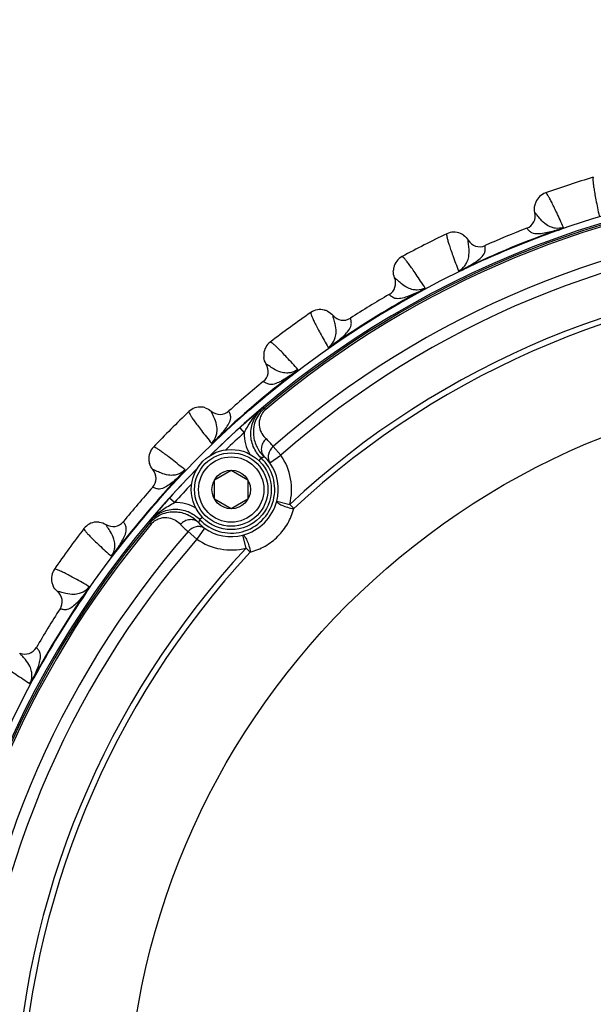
# Model space of a CAD drawing. Header units: millimetres. Extents: x 0 to 420, y 0 to 297.
# Tile 88 of 140: x 128 to 140, y 227 to 249. Entities that reach past the tile are written whole.
import ezdxf

# ---------------------------------------------------------------- set-up
doc = ezdxf.new("R2010")
doc.units = ezdxf.units.MM
doc.header["$LTSCALE"] = 23.1
doc.layers.get('0').update_dxf_attribs({"linetype": 'CONTINUOUS'})
doc.layers.add('DIM_PILOTEES', color=7, linetype='CONTINUOUS')
doc.styles.get("Standard").update_dxf_attribs({"font": 'txt', "width": 0.7})
doc.dimstyles.new('DIMSTYLE_1', dxfattribs={"dimtxt": 2.5, "dimasz": 3.5, "dimexe": 2, "dimexo": 0, "dimtad": 1, "dimlfac": 3.333333, "dimdsep": 46, "dimtxsty": 'Standard', "dimblk": '_FILLED', "dimblk1": '_FILLED', "dimblk2": '_FILLED', "dimcen": 0.09, "dimazin": 2, "dimtp": 0.8, "dimtm": 0.8, "dimtfac": 1, "dimtofl": 0, "dimtmove": 0, "dimatfit": 3, "dimldrblk": '_FILLED', "dimfxl": 0, "dimtolj": 1, "dimarcsym": 0})
doc.dimstyles.new('DIMSTYLE_2', dxfattribs={"dimtxt": 2.5, "dimasz": 3.5, "dimexe": 2, "dimexo": 0, "dimtad": 1, "dimlfac": 3.333333, "dimdsep": 46, "dimtxsty": 'Standard', "dimblk": '_FILLED', "dimblk1": '_FILLED', "dimblk2": '_FILLED', "dimcen": 0.09, "dimazin": 2, "dimtp": 0.5, "dimtm": 0.5, "dimtfac": 1, "dimtofl": 0, "dimtmove": 0, "dimatfit": 3, "dimldrblk": '_FILLED', "dimfxl": 0, "dimtolj": 1, "dimarcsym": 0})

# ---------------------------------------------------------------- blocks, each defined once
blk = doc.blocks.new('_FILLED')
at = {"color": 0, "linetype": 'ByBlock'}
blk.add_solid([(0, 0), (-1, 0.1429), (-1, -0.1429)], dxfattribs=at)
blk = doc.blocks.new('*D3')
at = {"layer": 'DIM_PILOTEES', "color": 2, "linetype": 'Continuous'}
for p, q in [((86.84, 241.74), (86.84, 259.544)), ((146.84, 241.74), (146.84, 259.544)), ((86.84, 257.544), (116.84, 257.544)), ((146.84, 257.544), (116.84, 257.544))]:
    blk.add_line(p, q, dxfattribs=at)
at = {"layer": 'DIM_PILOTEES', "color": 2, "linetype": 'Continuous', "xscale": 3.5, "yscale": 3.5, "zscale": 3.5, "rotation": 180}
blk.add_blockref('_FILLED', (86.84, 257.544), dxfattribs=at)
at = {"layer": 'DIM_PILOTEES', "color": 2, "linetype": 'Continuous', "xscale": 3.5, "yscale": 3.5, "zscale": 3.5}
blk.add_blockref('_FILLED', (146.84, 257.544), dxfattribs=at)
at = {"layer": 'DIM_PILOTEES', "color": 2, "linetype": 'Continuous', "insert": (116.473, 260.669), "char_height": 2.5, "width": 17.41071, "attachment_point": 2, "line_spacing_factor": 0.9}
blk.add_mtext('{\\ftxt;\\W0.0001;\\H0.0001;\\~}{\\ftxt;\\W2.2857142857;\\H2.5; }{\\ftxt;\\W0.0001;\\H0.0001;\\~}{\\ftxt;\\W0.0001;\\H0.0001;\\~}{\\ftxt;\\W2.3571428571;\\H2.5; }{\\ftxt;\\W0.0001;\\H0.0001;\\~}', dxfattribs=at)
blk = doc.blocks.new('*D23')
at = {"layer": 'DIM_PILOTEES', "color": 2, "linetype": 'Continuous'}
for p, q in [((45.89, 195.072), (45.89, 284.202)), ((187.79, 195.072), (187.79, 284.202)), ((45.89, 282.202), (116.84, 282.202)), ((187.79, 282.202), (116.84, 282.202))]:
    blk.add_line(p, q, dxfattribs=at)
at = {"layer": 'DIM_PILOTEES', "color": 2, "linetype": 'Continuous', "xscale": 3.5, "yscale": 3.5, "zscale": 3.5, "rotation": 180}
blk.add_blockref('_FILLED', (45.89, 282.202), dxfattribs=at)
at = {"layer": 'DIM_PILOTEES', "color": 2, "linetype": 'Continuous', "xscale": 3.5, "yscale": 3.5, "zscale": 3.5}
blk.add_blockref('_FILLED', (187.79, 282.202), dxfattribs=at)
at = {"layer": 'DIM_PILOTEES', "color": 2, "linetype": 'Continuous', "insert": (115.829, 285.327), "char_height": 2.5, "width": 8.57143, "attachment_point": 2, "line_spacing_factor": 0.9}
blk.add_mtext('{\\ftxt;\\W0.0001;\\H0.0001;\\~}{\\ftxt;\\W2.2857142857;\\H2.5; }{\\ftxt;\\W0.0001;\\H0.0001;\\~}', dxfattribs=at)

msp = doc.modelspace()

# ---------------------------------------------------------------- linework, layer by layer
at = {"color": 7, "linetype": 'Continuous'}
for p, q in [((139.1045, 244.7882), (139.1036, 244.789)), ((139.1045, 244.7882), (139.1036, 244.789)), ((138.9218, 244.4359), (138.9209, 244.4371)), ((138.9218, 244.4359), (138.9209, 244.4371)), ((139.6107, 244.3982), (139.6145, 244.3877)), ((137.6019, 244.1658), (137.6019, 244.167)), ((137.6019, 244.1658), (137.6019, 244.167)), ((137.9802, 244.0458), (137.98, 244.0473)), ((137.9802, 244.0458), (137.98, 244.0473)), ((137.5197, 243.532), (137.5245, 243.522)), ((135.9457, 243.322), (135.9447, 243.3226)), ((135.9457, 243.3219), (135.9447, 243.3226)), ((135.8204, 242.9454), (135.8193, 242.9464)), ((135.8204, 242.9454), (135.8193, 242.9464)), ((136.5067, 243.0159), (136.5121, 243.0061)), ((134.559, 242.4721), (134.5588, 242.4733)), ((134.559, 242.4722), (134.5588, 242.4733)), ((134.9514, 242.4128), (134.9509, 242.4143)), ((134.9514, 242.4128), (134.9509, 242.4143)), ((134.5769, 241.8333), (134.5832, 241.8241)), ((133.0552, 241.3796), (133.0541, 241.3801)), ((133.0552, 241.3795), (133.0541, 241.3801)), ((133.6572, 241.1651), (133.664, 241.1563)), ((132.9903, 240.9881), (132.9891, 240.9889)), ((132.9903, 240.988), (132.9891, 240.9889)), ((131.8185, 240.3233), (131.8181, 240.3245)), ((131.8184, 240.3233), (131.8181, 240.3245)), ((132.2153, 240.3261), (132.2146, 240.3275)), ((132.2153, 240.3261), (132.2146, 240.3275)), ((133.0447, 240.3622), (133.0189, 240.3929)), ((132.4572, 239.9475), (132.5576, 239.8361)), ((131.9361, 239.6951), (131.9438, 239.6871)), ((133.2127, 239.5291), (133.384, 239.3337)), ((132.941, 239.2714), (132.8858, 239.2133)), ((133.1374, 239.1631), (133.384, 239.3337)), ((130.5041, 239.009), (130.5029, 239.0093)), ((130.5041, 239.0089), (130.5029, 239.0093)), ((131.892, 238.777), (132.267, 238.9935)), ((132.267, 238.9935), (132.642, 238.777)), ((131.1323, 238.8913), (131.1403, 238.8836)), ((131.892, 238.3439), (131.892, 238.777)), ((132.642, 238.777), (132.642, 238.3439)), ((130.5013, 238.6121), (130.4999, 238.6128)), ((130.5013, 238.6121), (130.4999, 238.6128)), ((130.9907, 238.2692), (130.8794, 238.3696)), ((132.267, 238.1274), (131.892, 238.3439)), ((132.642, 238.3439), (132.267, 238.1274)), ((133.2932, 238.3006), (133.5839, 238.2271)), ((133.5839, 238.2271), (133.6736, 238.1307)), ((129.8394, 237.8371), (129.8385, 237.8383)), ((129.8393, 237.8371), (129.8385, 237.8383)), ((131.5555, 237.8859), (131.6142, 237.9416)), ((129.4479, 237.7722), (129.4473, 237.7733)), ((129.4478, 237.7722), (129.4473, 237.7733)), ((130.434, 237.8079), (130.4647, 237.7821)), ((131.4932, 237.4429), (131.2978, 237.6142)), ((131.6638, 237.6894), (131.4932, 237.4429)), ((132.5998, 237.243), (132.5263, 237.5336)), ((129.6623, 237.1702), (129.6711, 237.1634)), ((132.5998, 237.243), (132.6963, 237.1533)), ((128.3552, 236.2685), (128.3541, 236.2686)), ((128.3553, 236.2684), (128.3541, 236.2686)), ((128.9941, 236.2505), (129.0033, 236.2442)), ((128.4146, 235.8761), (128.4131, 235.8765)), ((128.4146, 235.876), (128.4131, 235.8765)), ((127.882, 235.007), (127.881, 235.0081)), ((127.882, 235.007), (127.881, 235.0081)), ((127.5055, 234.8817), (127.5048, 234.8827)), ((127.5055, 234.8817), (127.5048, 234.8827)), ((127.8115, 234.3206), (127.8213, 234.3153))]:
    msp.add_line(p, q, dxfattribs=at)
for centre, radius in [((146.8404, 223.987), 21.6412), ((146.8404, 223.987), 16.9279), ((132.267, 238.5604), 0.9), ((132.267, 238.5604), 0.825), ((132.267, 238.5604), 0.735), ((132.267, 238.5604), 0.433)]:
    msp.add_circle(centre, radius, dxfattribs=at)
for centre, radius, start, end in [((146.8404, 223.987), 22.53, 106.56213, 109.43786), ((146.8404, 223.987), 21.4888, 90.5716, 134.41698), ((146.8404, 223.987), 21.452, 94.88886, 130.11322), ((146.8404, 223.987), 21.4119, 94.88886, 130.11322), ((139.4676, 244.8792), 0.375, 109.436, 157.64906), ((139.4687, 244.8789), 0.3761, 157.6698, 169.69195), ((138.8125, 244.7167), 0.2999, 291.18461, 13.95162), ((146.8404, 223.987), 20.6706, 93.7569, 131.24518), ((146.8404, 223.987), 20.4108, 93.7569, 131.24518), ((146.8404, 223.987), 22.53, 115.56213, 118.43786), ((137.2808, 243.9734), 0.375, 67.18416, 115.56325), ((137.2802, 243.9724), 0.3761, 55.21947, 67.16366), ((146.8404, 223.987), 21.6537, 109.50422, 115.49579), ((146.8404, 223.987), 21.6426, 109.50423, 115.49579), ((146.8404, 223.987), 21.93, 111.16941, 113.83059), ((137.8589, 244.3217), 0.2999, 211.04847, 293.81536), ((136.2901, 243.4686), 0.375, 118.436, 166.64906), ((146.8404, 223.987), 19.4555, 92.0507, 132.95139), ((136.2912, 243.4685), 0.3761, 166.6698, 178.69195), ((146.8404, 223.987), 19.3238, 92.0507, 132.95139), ((135.6685, 243.2057), 0.2999, 300.1846, 22.95164), ((146.8404, 223.987), 21.6537, 118.50423, 124.49578), ((146.8404, 223.987), 21.6426, 118.50424, 124.49578), ((146.8404, 223.987), 21.93, 120.16941, 122.83059), ((146.8404, 223.987), 22.53, 124.56213, 127.43786), ((134.2719, 242.2319), 0.375, 75.88021, 124.56327), ((134.2715, 242.2309), 0.3761, 63.9292, 75.85978), ((134.7884, 242.6663), 0.2999, 220.04845, 302.81544), ((133.3724, 241.5783), 0.375, 127.436, 175.64906), ((133.3735, 241.5784), 0.3761, 175.6698, 187.69195), ((132.7996, 241.2214), 0.2999, 309.18462, 31.95161), ((146.8404, 223.987), 21.6537, 127.50423, 133.49578), ((146.8404, 223.987), 21.6426, 127.50423, 133.49578), ((146.8404, 223.987), 21.93, 129.16941, 131.83059), ((146.8404, 223.987), 22.53, 133.56213, 136.43786), ((131.5725, 240.0411), 0.375, 84.85395, 133.5633), ((131.5723, 240.04), 0.3761, 72.92373, 84.83366), ((132.0147, 240.551), 0.2999, 229.04845, 311.81544), ((143.9257, 226.9424), 17.3418, 129.16618, 129.90668), ((133.7021, 234.0862), 6.3436, 96.18313, 96.59913), ((140.9889, 230.4573), 12.7614, 129.91665, 131.9556), ((146.8404, 223.987), 21.4852, 132.02426, 134.4094), ((146.8404, 223.987), 21.3353, 132.02432, 133.54317), ((133.4565, 239.8152), 0.8992, 178.66328, 210.57095), ((132.1561, 238.7002), 1.3429, 38.11538, 48.23593), ((130.7863, 239.2549), 0.375, 136.43596, 184.64853), ((130.7874, 239.2551), 0.3761, 184.66927, 196.69159), ((132.2664, 238.5604), 0.9801, 223.49528, 46.5068), ((133.8386, 236.8568), 2.5761, 108.78994, 110.39359), ((132.3163, 238.4951), 1.0585, 39.13028, 49.13394), ((132.2664, 238.5604), 1.0592, 345.79979, 34.6817), ((132.2664, 238.5604), 1.359, 345.79979, 34.6817), ((146.8404, 223.987), 21.4888, 135.58257, 179.42821), ((130.2764, 238.8127), 0.2999, 318.18459, 40.95165), ((146.8404, 223.987), 21.4852, 135.57919, 137.97808), ((146.8404, 223.987), 21.6537, 136.50423, 142.49578), ((146.8404, 223.987), 21.6426, 136.50423, 142.49578), ((146.8404, 223.987), 21.93, 138.16941, 140.83059), ((146.8404, 223.987), 21.3353, 136.45881, 137.97776), ((139.9806, 230.1758), 12.2463, 138.00406, 140.12832), ((132.2489, 238.578), 1.0806, 284.87656, 345.12552), ((131.0118, 237.3703), 0.8991, 59.37586, 91.33904), ((129.2491, 237.455), 0.375, 94.68899, 142.56316), ((129.249, 237.4539), 0.3761, 82.53661, 94.66756), ((129.606, 238.0278), 0.2999, 238.04845, 320.81544), ((136.7407, 237.1249), 6.3435, 173.40295, 173.81895), ((143.1397, 227.5166), 16.3756, 140.07355, 140.85775), ((133.9701, 236.9883), 2.5761, 159.60849, 161.21214), ((146.8404, 223.987), 21.452, 139.88886, 175.11322), ((146.8404, 223.987), 21.4119, 139.88886, 175.11322), ((146.8404, 223.987), 20.6706, 138.7569, 176.24518), ((146.8404, 223.987), 22.53, 142.56213, 145.43786), ((132.1267, 238.6708), 1.3429, 221.76615, 231.8867), ((132.3317, 238.5105), 1.0585, 220.86814, 230.8718), ((132.2664, 238.5604), 1.0592, 235.32038, 284.20229), ((146.8404, 223.987), 20.4108, 138.7569, 176.24518), ((132.2664, 238.5604), 1.359, 235.32038, 284.20229), ((146.8404, 223.987), 19.4555, 137.0507, 177.95139), ((146.8404, 223.987), 19.3238, 137.0507, 177.95139), ((128.5955, 236.5555), 0.375, 145.436, 193.64906), ((128.5966, 236.5559), 0.3761, 193.6698, 205.69195), ((146.8404, 223.987), 21.6537, 145.50424, 151.4958), ((146.8404, 223.987), 21.6426, 145.50424, 151.4958), ((128.1611, 236.039), 0.2999, 327.18461, 49.95163), ((146.8404, 223.987), 21.93, 147.16941, 149.83059), ((127.6217, 235.1589), 0.2999, 247.04846, 329.81536)]:
    msp.add_arc(centre, radius, start, end, dxfattribs=at)
for points, knots in [([(140.4181, 245.5822), (140.4124, 245.5765), (140.4093, 245.5502), (140.4094, 245.5036), (140.4167, 245.4305), (140.4301, 245.3343), (140.4503, 245.2134), (140.4892, 245.004), (140.5241, 244.8353), (140.5498, 244.7149)], [0, 0, 0, 0, 0.0276676, 0.0818253, 0.1640493, 0.2746457, 0.4136462, 0.5809734, 1, 1, 1, 1]), ([(139.746, 244.4538), (139.6961, 244.5662), (139.6252, 244.7233), (139.5336, 244.9155), (139.4789, 245.0253), (139.4331, 245.1109), (139.396, 245.1744), (139.3688, 245.2121), (139.3508, 245.2316), (139.3428, 245.2328)], [0, 0, 0, 0, 0.4190238, 0.5863511, 0.7253523, 0.8359487, 0.9181735, 0.9723321, 1, 1, 1, 1]), ([(139.746, 244.4538), (139.6879, 244.434), (139.592, 244.4265), (139.4607, 244.4591), (139.3416, 244.5212), (139.2383, 244.6219), (139.1638, 244.7208), (139.1227, 244.7715), (139.1045, 244.7882)], [0, 0, 0, 0, 0.2372756, 0.3547692, 0.5205199, 0.7493702, 0.9045368, 1, 1, 1, 1]), ([(137.119, 244.3117), (137.1142, 244.3051), (137.1152, 244.2786), (137.1227, 244.2327), (137.1413, 244.1616), (137.1695, 244.0687), (137.2084, 243.9524), (137.2796, 243.7517), (137.3405, 243.5905), (137.3847, 243.4757)], [0, 0, 0, 0, 0.0276676, 0.0818253, 0.1640493, 0.2746457, 0.4136462, 0.5809734, 1, 1, 1, 1]), ([(139.6108, 244.3982), (139.5122, 244.368), (139.3669, 244.3288), (139.1748, 244.303), (139.0495, 244.3138), (138.9709, 244.3765), (138.9367, 244.4161), (138.9218, 244.4359)], [0, 0, 0, 0, 0.4163341, 0.6037535, 0.7883396, 0.8999703, 1, 1, 1, 1]), ([(139.6108, 244.3982), (139.6338, 244.406), (139.6797, 244.4227), (139.7237, 244.4439), (139.746, 244.4538)], [0, 0, 0, 0, 0.4989204, 1, 1, 1, 1]), ([(139.6145, 244.3877), (139.6278, 244.3924), (139.6539, 244.4022), (139.6908, 244.4182), (139.7188, 244.4326), (139.7367, 244.4446), (139.7439, 244.4505), (139.746, 244.4538)], [0, 0, 0, 0, 0.2863254, 0.5637467, 0.8152504, 0.9207392, 1, 1, 1, 1]), ([(137.3847, 243.4757), (137.4398, 243.5027), (137.5129, 243.5654), (137.5827, 243.6812), (137.623, 243.8094), (137.6249, 243.9536), (137.6076, 244.0762), (137.6009, 244.1411), (137.6019, 244.1658)], [0, 0, 0, 0, 0.2372853, 0.3547765, 0.5205252, 0.7493742, 0.904539, 1, 1, 1, 1]), ([(137.5197, 243.532), (137.6107, 243.5803), (137.7412, 243.6553), (137.8953, 243.773), (137.9762, 243.8692), (137.9875, 243.9692), (137.9836, 244.0213), (137.9802, 244.0458)], [0, 0, 0, 0, 0.4163368, 0.603755, 0.7883405, 0.899971, 1, 1, 1, 1]), ([(136.6317, 243.092), (136.5647, 243.1953), (136.4701, 243.3392), (136.3496, 243.5148), (136.2784, 243.6146), (136.2198, 243.6921), (136.1733, 243.7489), (136.1405, 243.782), (136.1196, 243.7984), (136.1115, 243.7984)], [0, 0, 0, 0, 0.4190169, 0.5863446, 0.7253449, 0.8359431, 0.9181717, 0.9723313, 1, 1, 1, 1]), ([(137.3847, 243.4757), (137.4074, 243.4847), (137.4536, 243.5005), (137.4979, 243.5212), (137.5197, 243.532)], [0, 0, 0, 0, 0.5010872, 1, 1, 1, 1]), ([(137.3847, 243.4757), (137.3885, 243.4748), (137.3978, 243.4758), (137.4189, 243.4799), (137.4489, 243.4896), (137.4863, 243.5044), (137.5117, 243.5159), (137.5245, 243.522)], [0, 0, 0, 0, 0.0792354, 0.1846662, 0.4362285, 0.7136569, 1, 1, 1, 1]), ([(136.6317, 243.0919), (136.5774, 243.0633), (136.4838, 243.041), (136.349, 243.0526), (136.2216, 243.0953), (136.1039, 243.1786), (136.0148, 243.2647), (135.9663, 243.3083), (135.9457, 243.322)], [0, 0, 0, 0, 0.2372874, 0.3547814, 0.5205301, 0.7493768, 0.90454, 1, 1, 1, 1]), ([(136.5067, 243.0159), (136.4142, 242.9707), (136.2768, 242.9092), (136.0911, 242.8537), (135.9656, 242.8448), (135.8781, 242.8944), (135.8382, 242.9282), (135.8204, 242.9454)], [0, 0, 0, 0, 0.4163309, 0.6037512, 0.7883383, 0.8999697, 1, 1, 1, 1]), ([(136.5068, 243.0159), (136.5174, 243.0215), (136.5602, 243.0448), (136.6017, 243.0707), (136.6317, 243.092)], [0, 0, 0, 0, 0.2462311, 1, 1, 1, 1]), ([(136.5121, 243.0061), (136.5245, 243.0129), (136.5487, 243.0266), (136.5827, 243.0483), (136.6082, 243.0668), (136.6238, 243.0815), (136.6302, 243.0884), (136.6317, 243.092)], [0, 0, 0, 0, 0.2863305, 0.5637585, 0.8152889, 0.92068, 1, 1, 1, 1]), ([(134.0592, 242.5407), (134.0555, 242.5334), (134.0606, 242.5074), (134.0752, 242.4632), (134.1047, 242.396), (134.1471, 242.3086), (134.2037, 242.1999), (134.3054, 242.0127), (134.3908, 241.8631), (134.4524, 241.7565)], [0, 0, 0, 0, 0.0276676, 0.0818253, 0.1640493, 0.2746457, 0.4136462, 0.5809734, 1, 1, 1, 1]), ([(134.4524, 241.7565), (134.5026, 241.7919), (134.565, 241.8652), (134.6158, 241.9905), (134.6356, 242.1234), (134.6148, 242.2661), (134.5786, 242.3846), (134.5618, 242.4476), (134.559, 242.4722)], [0, 0, 0, 0, 0.2372871, 0.3547744, 0.5205196, 0.7493653, 0.9045318, 1, 1, 1, 1]), ([(134.5769, 241.8333), (134.6592, 241.8953), (134.7764, 241.9898), (134.9102, 242.13), (134.975, 242.2378), (134.9706, 242.3382), (134.9586, 242.3892), (134.9514, 242.4128)], [0, 0, 0, 0, 0.4163339, 0.6037533, 0.7883395, 0.8999704, 1, 1, 1, 1]), ([(133.7687, 241.2598), (133.6864, 241.3513), (133.5705, 241.4787), (133.4239, 241.6333), (133.338, 241.7207), (133.268, 241.7881), (133.2131, 241.8369), (133.1756, 241.8644), (133.1524, 241.8774), (133.1444, 241.8761)], [0, 0, 0, 0, 0.4190171, 0.5863448, 0.7253448, 0.835943, 0.9181717, 0.9723313, 1, 1, 1, 1]), ([(134.4524, 241.7565), (134.4734, 241.769), (134.5166, 241.7919), (134.5571, 241.8192), (134.5769, 241.8333)], [0, 0, 0, 0, 0.5010888, 1, 1, 1, 1]), ([(134.4524, 241.7565), (134.4563, 241.7563), (134.4654, 241.7588), (134.4855, 241.766), (134.5136, 241.7803), (134.5483, 241.8008), (134.5716, 241.8161), (134.5832, 241.8241)], [0, 0, 0, 0, 0.0792472, 0.1846608, 0.4362293, 0.7136564, 1, 1, 1, 1]), ([(133.7687, 241.2598), (133.7195, 241.2229), (133.6306, 241.1863), (133.4957, 241.1767), (133.3632, 241.1989), (133.2338, 241.2628), (133.1324, 241.3339), (133.0776, 241.3693), (133.0552, 241.3796)], [0, 0, 0, 0, 0.2372859, 0.3547772, 0.5205255, 0.7493732, 0.9045381, 1, 1, 1, 1]), ([(133.6572, 241.1651), (133.5728, 241.106), (133.4468, 241.0237), (133.272, 240.9398), (133.1495, 240.9114), (133.0553, 240.9467), (133.0106, 240.9739), (132.9903, 240.988)], [0, 0, 0, 0, 0.4163287, 0.6037495, 0.7883376, 0.8999701, 1, 1, 1, 1]), ([(133.6572, 241.1651), (133.6668, 241.1723), (133.7056, 241.2019), (133.7419, 241.2346), (133.7687, 241.2598)], [0, 0, 0, 0, 0.2462351, 1, 1, 1, 1]), ([(133.664, 241.1563), (133.6752, 241.1649), (133.697, 241.1823), (133.7271, 241.2089), (133.7494, 241.2312), (133.7626, 241.2481), (133.7677, 241.256), (133.7687, 241.2598)], [0, 0, 0, 0, 0.2863259, 0.5637498, 0.8152673, 0.9206957, 1, 1, 1, 1]), ([(131.3141, 240.3128), (131.3116, 240.3051), (131.3207, 240.2802), (131.342, 240.2388), (131.3817, 240.177), (131.4372, 240.0974), (131.5102, 239.9988), (131.6399, 239.8299), (131.7476, 239.6954), (131.8252, 239.5998)], [0, 0, 0, 0, 0.0276645, 0.0818169, 0.1640343, 0.2746208, 0.4136164, 0.5809547, 1, 1, 1, 1]), ([(131.8252, 239.5998), (131.8692, 239.6426), (131.9194, 239.7247), (131.95, 239.8565), (131.9487, 239.9908), (131.9059, 240.1286), (131.8515, 240.2399), (131.8251, 240.2995), (131.8184, 240.3233)], [0, 0, 0, 0, 0.2372857, 0.3547713, 0.5205186, 0.7493644, 0.9045319, 1, 1, 1, 1]), ([(131.9361, 239.6951), (132.0077, 239.7692), (132.1087, 239.8809), (132.2189, 240.0404), (132.2661, 240.1569), (132.2459, 240.2555), (132.2261, 240.3039), (132.2153, 240.3261)], [0, 0, 0, 0, 0.4163291, 0.6037522, 0.788339, 0.8999703, 1, 1, 1, 1]), ([(132.941, 239.2714), (132.8653, 239.3432), (132.7429, 239.5209), (132.6852, 239.8374), (132.7611, 240.1501), (132.8935, 240.3205), (132.9731, 240.3878)], [0, 0, 0, 0, 0.2499967, 0.4999859, 0.7499764, 1, 1, 1, 1]), ([(133.0189, 240.3929), (132.9701, 240.3517), (132.8855, 240.2589), (132.8027, 240.0984), (132.7643, 239.9358), (132.7623, 239.7354), (132.8304, 239.5056), (132.9437, 239.3568), (133.0089, 239.2956)], [0, 0, 0, 0, 0.1549395, 0.3002048, 0.4333763, 0.5564958, 0.7830383, 1, 1, 1, 1]), ([(133.0447, 240.3622), (133.0086, 240.3318), (132.9512, 240.2648), (132.8932, 240.1273), (132.8882, 239.9695), (132.9475, 239.8146), (133.0136, 239.7349), (133.0506, 239.7018)], [0, 0, 0, 0, 0.1895407, 0.3464229, 0.5920621, 0.8008851, 1, 1, 1, 1]), ([(132.5576, 239.8361), (132.5752, 239.8676), (132.6447, 239.9912), (132.7205, 240.1121), (132.7863, 240.1951)], [0, 0, 0, 0, 0.2537562, 1, 1, 1, 1]), ([(131.8252, 239.5998), (131.844, 239.6154), (131.883, 239.6448), (131.9187, 239.6782), (131.9361, 239.6952)], [0, 0, 0, 0, 0.5010905, 1, 1, 1, 1]), ([(131.8252, 239.5998), (131.8291, 239.6002), (131.8376, 239.6041), (131.8564, 239.6144), (131.8819, 239.6329), (131.9129, 239.6585), (131.9335, 239.6773), (131.9438, 239.6871)], [0, 0, 0, 0, 0.0792627, 0.1846719, 0.4362357, 0.7136595, 1, 1, 1, 1]), ([(133.0506, 239.7018), (133.0215, 239.6747), (132.9729, 239.6107), (132.9382, 239.4982), (132.9476, 239.3854), (132.9849, 239.3209), (133.0089, 239.2956)], [0, 0, 0, 0, 0.2654064, 0.5233125, 0.7675494, 1, 1, 1, 1]), ([(131.2276, 239.0022), (131.132, 239.0798), (130.9975, 239.1875), (130.8286, 239.3172), (130.73, 239.3901), (130.6504, 239.4457), (130.5886, 239.4854), (130.5472, 239.5067), (130.5223, 239.5158), (130.5146, 239.5133)], [0, 0, 0, 0, 0.4190282, 0.5863558, 0.7253529, 0.8359473, 0.9181738, 0.9723319, 1, 1, 1, 1]), ([(133.2127, 239.5291), (133.1597, 239.4839), (133.0994, 239.3887), (133.0957, 239.2518), (133.1199, 239.1895), (133.1374, 239.1631)], [0, 0, 0, 0, 0.51887, 0.7645351, 1, 1, 1, 1]), ([(131.2276, 239.0022), (131.1848, 238.9581), (131.1027, 238.9081), (130.9709, 238.8774), (130.8366, 238.8787), (130.6988, 238.9215), (130.5875, 238.9759), (130.5279, 239.0023), (130.5041, 239.009)], [0, 0, 0, 0, 0.2372889, 0.3547838, 0.520532, 0.7493773, 0.9045398, 1, 1, 1, 1]), ([(131.1323, 238.8913), (131.1493, 238.9087), (131.1744, 238.9355), (131.2047, 238.9738), (131.2206, 238.9924), (131.2276, 239.0022)], [0, 0, 0, 0, 0.4989245, 0.7520974, 1, 1, 1, 1]), ([(131.1403, 238.8836), (131.1501, 238.8939), (131.1689, 238.9145), (131.1944, 238.9455), (131.213, 238.971), (131.2232, 238.9898), (131.2273, 238.9983), (131.2276, 239.0022)], [0, 0, 0, 0, 0.286341, 0.563778, 0.8153322, 0.9207079, 1, 1, 1, 1]), ([(131.1323, 238.8913), (131.0582, 238.8197), (130.9465, 238.7187), (130.787, 238.6085), (130.6705, 238.5613), (130.5719, 238.5815), (130.5235, 238.6013), (130.5013, 238.6121)], [0, 0, 0, 0, 0.4163317, 0.6037518, 0.7883387, 0.8999699, 1, 1, 1, 1]), ([(133.2932, 238.3006), (133.2924, 238.2936), (133.3002, 238.2758), (133.3385, 238.2415), (133.419, 238.2), (133.5373, 238.1586), (133.6272, 238.138), (133.6736, 238.1307)], [0, 0, 0, 0, 0.0489839, 0.124017, 0.3586922, 0.6721737, 1, 1, 1, 1]), ([(130.434, 237.8079), (130.4752, 237.8567), (130.568, 237.9413), (130.7285, 238.0241), (130.8911, 238.0625), (131.0915, 238.0645), (131.3212, 237.9964), (131.47, 237.8832), (131.5313, 237.818)], [0, 0, 0, 0, 0.1549355, 0.3001981, 0.4333701, 0.5564913, 0.7830362, 1, 1, 1, 1]), ([(130.4391, 237.8537), (130.5064, 237.9333), (130.6768, 238.0657), (130.9895, 238.1416), (131.306, 238.0839), (131.4837, 237.9615), (131.5555, 237.8859)], [0, 0, 0, 0, 0.2499995, 0.5000001, 0.7499781, 1, 1, 1, 1]), ([(130.6318, 238.0405), (130.6593, 238.0623), (130.7737, 238.1466), (130.8974, 238.217), (130.9907, 238.2692)], [0, 0, 0, 0, 0.2468901, 1, 1, 1, 1]), ([(132.6963, 237.1533), (132.8118, 237.1833), (133.0381, 237.2749), (133.3297, 237.4972), (133.552, 237.7888), (133.6436, 238.0151), (133.6736, 238.1307)], [0, 0, 0, 0, 0.2478332, 0.4999846, 0.7521444, 1, 1, 1, 1]), ([(129.6623, 237.1702), (129.7214, 237.2546), (129.8037, 237.3807), (129.8876, 237.5554), (129.916, 237.6779), (129.8807, 237.7721), (129.8535, 237.8168), (129.8394, 237.8371)], [0, 0, 0, 0, 0.416334, 0.6037533, 0.7883395, 0.8999704, 1, 1, 1, 1]), ([(130.4647, 237.7821), (130.4951, 237.8182), (130.5621, 237.8756), (130.6996, 237.9336), (130.8573, 237.9387), (131.0123, 237.8794), (131.092, 237.8133), (131.1251, 237.7763)], [0, 0, 0, 0, 0.1895323, 0.3464147, 0.5920577, 0.8008831, 1, 1, 1, 1]), ([(131.5313, 237.818), (131.506, 237.842), (131.4415, 237.8792), (131.3287, 237.8886), (131.2162, 237.854), (131.1522, 237.8054), (131.1251, 237.7763)], [0, 0, 0, 0, 0.2324506, 0.4766875, 0.7345936, 1, 1, 1, 1]), ([(128.9513, 237.683), (128.95, 237.675), (128.963, 237.6518), (128.9905, 237.6143), (129.0393, 237.5594), (129.1067, 237.4894), (129.1941, 237.4035), (129.3487, 237.257), (129.4761, 237.141), (129.5676, 237.0587)], [0, 0, 0, 0, 0.0276676, 0.0818253, 0.1640493, 0.2746457, 0.4136462, 0.5809734, 1, 1, 1, 1]), ([(129.5676, 237.0587), (129.6045, 237.1079), (129.6411, 237.1968), (129.6507, 237.3317), (129.6285, 237.4642), (129.5646, 237.5936), (129.4936, 237.695), (129.4581, 237.7498), (129.4478, 237.7722)], [0, 0, 0, 0, 0.2372871, 0.3547744, 0.5205196, 0.7493653, 0.9045318, 1, 1, 1, 1]), ([(131.6638, 237.6894), (131.6374, 237.7069), (131.5751, 237.7311), (131.4382, 237.7275), (131.343, 237.6672), (131.2978, 237.6142)], [0, 0, 0, 0, 0.2354649, 0.48113, 1, 1, 1, 1]), ([(132.5263, 237.5336), (132.5333, 237.5345), (132.5511, 237.5266), (132.5854, 237.4884), (132.6269, 237.4079), (132.6684, 237.2896), (132.6889, 237.1996), (132.6963, 237.1533)], [0, 0, 0, 0, 0.0489858, 0.1240189, 0.3586935, 0.6721743, 1, 1, 1, 1]), ([(129.5676, 237.0587), (129.5838, 237.0771), (129.6178, 237.1122), (129.6478, 237.1507), (129.6623, 237.1702)], [0, 0, 0, 0, 0.5010888, 1, 1, 1, 1]), ([(129.5676, 237.0587), (129.5714, 237.0597), (129.5793, 237.0648), (129.5962, 237.078), (129.6185, 237.1003), (129.6452, 237.1304), (129.6625, 237.1522), (129.6711, 237.1634)], [0, 0, 0, 0, 0.079247, 0.1846609, 0.4362293, 0.7136564, 1, 1, 1, 1]), ([(129.0709, 236.375), (128.9643, 236.4366), (128.8147, 236.522), (128.6276, 236.6237), (128.5188, 236.6803), (128.4315, 236.7227), (128.3642, 236.7522), (128.32, 236.7668), (128.294, 236.7719), (128.2867, 236.7682)], [0, 0, 0, 0, 0.4190168, 0.5863445, 0.7253449, 0.8359431, 0.9181717, 0.9723313, 1, 1, 1, 1]), ([(129.071, 236.3749), (129.0356, 236.3247), (128.9622, 236.2624), (128.8369, 236.2116), (128.704, 236.1918), (128.5613, 236.2126), (128.4428, 236.2488), (128.3798, 236.2656), (128.3552, 236.2685)], [0, 0, 0, 0, 0.2372893, 0.3547845, 0.5205334, 0.7493791, 0.9045412, 1, 1, 1, 1]), ([(128.9941, 236.2505), (129.0082, 236.2703), (129.0288, 236.3008), (129.0527, 236.3433), (129.0655, 236.3641), (129.0709, 236.375)], [0, 0, 0, 0, 0.4989189, 0.7520758, 1, 1, 1, 1]), ([(129.0033, 236.2442), (129.0113, 236.2558), (129.0266, 236.2791), (129.047, 236.3138), (129.0614, 236.3419), (129.0686, 236.362), (129.0712, 236.3711), (129.0709, 236.375)], [0, 0, 0, 0, 0.2863284, 0.5637531, 0.8152898, 0.9206493, 1, 1, 1, 1]), ([(128.9941, 236.2505), (128.9321, 236.1682), (128.8376, 236.051), (128.6974, 235.9172), (128.5896, 235.8524), (128.4892, 235.8568), (128.4382, 235.8688), (128.4146, 235.876)], [0, 0, 0, 0, 0.4163296, 0.6037502, 0.7883378, 0.8999694, 1, 1, 1, 1]), ([(127.8115, 234.3206), (127.8567, 234.4132), (127.9182, 234.5506), (127.9737, 234.7363), (127.9826, 234.8618), (127.933, 234.9493), (127.8992, 234.9892), (127.882, 235.007)], [0, 0, 0, 0, 0.4163391, 0.6037576, 0.7883422, 0.8999715, 1, 1, 1, 1]), ([(127.7354, 234.1957), (127.7641, 234.25), (127.7864, 234.3436), (127.7748, 234.4784), (127.7321, 234.6058), (127.6488, 234.7235), (127.5627, 234.8126), (127.5191, 234.8611), (127.5055, 234.8817)], [0, 0, 0, 0, 0.2372774, 0.3547703, 0.5205208, 0.7493715, 0.9045376, 1, 1, 1, 1]), ([(127.029, 234.7159), (127.029, 234.7078), (127.0454, 234.6869), (127.0785, 234.6541), (127.1353, 234.6076), (127.2128, 234.549), (127.3126, 234.4778), (127.4882, 234.3573), (127.6321, 234.2627), (127.7354, 234.1957)], [0, 0, 0, 0, 0.0276676, 0.0818253, 0.1640493, 0.2746457, 0.4136462, 0.5809734, 1, 1, 1, 1]), ([(127.7354, 234.1957), (127.7485, 234.2163), (127.7765, 234.2563), (127.8002, 234.2991), (127.8115, 234.3206)], [0, 0, 0, 0, 0.5010691, 1, 1, 1, 1]), ([(127.7354, 234.1957), (127.739, 234.1973), (127.746, 234.2036), (127.7606, 234.2193), (127.7791, 234.2447), (127.8008, 234.2787), (127.8145, 234.3029), (127.8213, 234.3153)], [0, 0, 0, 0, 0.0792328, 0.1846912, 0.4362356, 0.7136643, 1, 1, 1, 1])]:
    msp.add_open_spline(points, degree=3, knots=knots, dxfattribs=at)
for points in [[(139.1036, 244.789), (139.091, 244.8399), (139.0892, 244.8946), (139.0986, 244.9462)], [(137.4948, 244.2813), (137.5377, 244.2515), (137.575, 244.2117), (137.6019, 244.167)], [(135.9447, 243.3226), (135.9243, 243.3709), (135.914, 243.4247), (135.9152, 243.4771)], [(134.4368, 242.5687), (134.4832, 242.546), (134.5256, 242.5128), (134.5588, 242.4733)], [(133.0541, 241.3801), (133.0264, 241.4246), (133.0078, 241.4761), (133.0008, 241.528)], [(131.6827, 240.3995), (131.7321, 240.3844), (131.7791, 240.3583), (131.8181, 240.3245)], [(132.7863, 240.1951), (132.8419, 240.2652), (132.9044, 240.3305), (132.9731, 240.3878)], [(130.5029, 239.0093), (130.4686, 239.0489), (130.4422, 239.0969), (130.4271, 239.1471)], [(130.4391, 237.8537), (130.4964, 237.9224), (130.5617, 237.985), (130.6318, 238.0405)], [(129.2979, 237.8268), (129.3503, 237.8199), (129.4024, 237.8013), (129.4473, 237.7733)], [(128.3541, 236.2686), (128.314, 236.3023), (128.2804, 236.3456), (128.2576, 236.3928)]]:
    msp.add_open_spline(points, degree=3, dxfattribs=at)

# ---------------------------------------------------------------- dimensions: what is measured, and where the dimension line sits
at = {"layer": 'DIM_PILOTEES', "color": 2, "linetype": 'Continuous'}
for base, p1, p2, text, dimstyle, picture, middle in [((187.7904, 282.2023), (45.8904, 195.0723), (187.7904, 195.0723), '{\\ftxt;\\W0.0001;\\H0.0001;\\~}{\\ftxt;\\W2.2857142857;\\H2.5; }{\\ftxt;\\W0.0001;\\H0.0001;\\~}', 'DIMSTYLE_1', '*D23', (115.4714, 282.2023)), ((146.8404, 257.544), (86.8404, 241.7401), (146.8404, 241.7401), '{\\ftxt;\\W0.0001;\\H0.0001;\\~}{\\ftxt;\\W2.2857142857;\\H2.5; }{\\ftxt;\\W0.0001;\\H0.0001;\\~}{\\ftxt;\\W0.0001;\\H0.0001;\\~}{\\ftxt;\\W2.3571428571;\\H2.5; }{\\ftxt;\\W0.0001;\\H0.0001;\\~}', 'DIMSTYLE_2', '*D3', (116.3836, 257.544))]:
    dim = msp.add_linear_dim(base=base, p1=p1, p2=p2, text=text, dimstyle=dimstyle, dxfattribs=at)
    dim.commit()
    dim.dimension.update_dxf_attribs({"geometry": picture, "text_midpoint": middle, "dimtype": 160})

doc.saveas('drawing.dxf')
